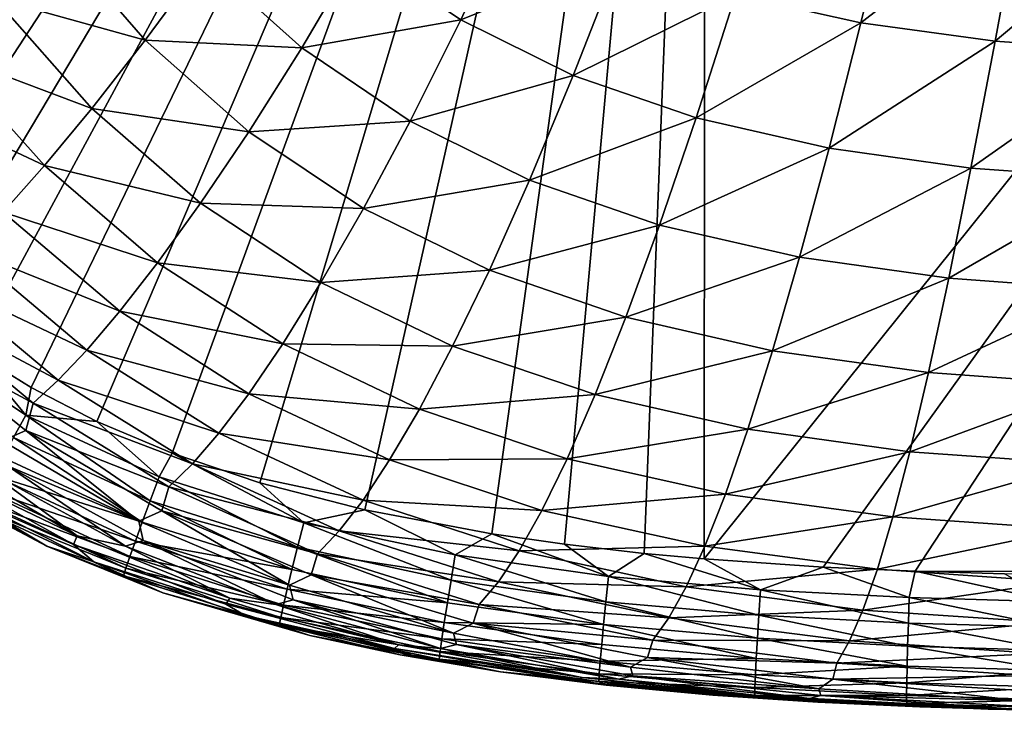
# Model space of a CAD drawing. Header units: metres. Extents: x -59 to 113, y -107 to 107.
# Tile 6 of 192: x -18.71 to -11.35, y -104.44 to -99.26. Entities that reach past the tile are written whole.
import ezdxf

# ---------------------------------------------------------------- set-up
doc = ezdxf.new("R2010")
doc.units = ezdxf.units.M
doc.layers.add('solid_20_382_333_XXX', color=7, linetype='CONTINUOUS')

msp = doc.modelspace()

# ---------------------------------------------------------------- linework, layer by layer
at = {"layer": 'solid_20_382_333_XXX'}
for points in [[(-21.346754, -98.883858, -22.821394), (-21.069719, -99.455544, -22.811794), (-13.589734, -91.607208, -22.789682)], [(-21.069719, -99.455544, -22.811794), (-20.781797, -99.948799, -22.802591), (-13.589734, -91.607208, -22.789682)], [(-20.781797, -99.948799, -22.802591), (-20.477776, -100.386093, -22.79353), (-13.589734, -91.607208, -22.789682)], [(-20.477776, -100.386093, -22.79353), (-20.156233, -100.777771, -22.784515), (-13.589734, -91.607208, -22.789682)], [(-20.156233, -100.777771, -22.784515), (-19.816126, -101.129669, -22.775496), (-13.589734, -91.607208, -22.789682)], [(-19.816126, -101.129669, -22.775496), (-19.454945, -101.446541, -22.766396), (-13.589734, -91.607208, -22.789682)], [(-19.454945, -101.446541, -22.766396), (-19.063408, -101.736862, -22.757), (-13.589734, -91.607208, -22.789682)], [(-19.063408, -101.736862, -22.757), (-18.628656, -102.007256, -22.747046), (-13.589734, -91.607208, -22.789682)], [(-18.628656, -102.007256, -22.747046), (-18.137821, -102.260834, -22.736307), (-13.589734, -91.607208, -22.789682)], [(-18.137821, -102.260834, -22.736307), (-17.574404, -102.498764, -22.724525), (-13.589734, -91.607208, -22.789682)], [(-17.574404, -102.498764, -22.724525), (-16.917431, -102.71981, -22.711411), (-13.589734, -91.607208, -22.789682)], [(-16.917431, -102.71981, -22.711411), (-16.133591, -102.92231, -22.696507), (-13.589734, -91.607208, -22.789682)], [(-16.133591, -102.92231, -22.696507), (-15.184902, -103.101196, -22.67938), (-13.589734, -91.607208, -22.789682)], [(-15.184902, -103.101196, -22.67938), (-14.640471, -103.178879, -22.669952), (-13.589734, -91.607208, -22.789682)], [(-14.640471, -103.178879, -22.669952), (-14.04415, -103.247078, -22.659937), (-13.589734, -91.607208, -22.789682)], [(-14.04415, -103.247078, -22.659937), (-13.596972, -103.288216, -22.652626), (-13.589734, -91.607208, -22.789682)], [(-13.589734, -91.607208, -22.789682), (-13.596972, -103.288216, -22.652626), (-4.686962, -92.191208, -22.700609)], [(-13.596972, -103.288216, -22.652626), (-12.707204, -103.348808, -22.63855), (-4.686962, -92.191208, -22.700609)], [(-12.707204, -103.348808, -22.63855), (-12.018589, -103.380112, -22.628063), (-4.686962, -92.191208, -22.700609)], [(-12.018589, -103.380112, -22.628063), (-4.715753, -103.392151, -22.535826), (-4.686962, -92.191208, -22.700609)], [(-12.165574, -98.223061, -57.964195), (-12.424232, -99.282196, -57.532497), (-13.361112, -99.072083, -57.555965)], [(-12.165574, -98.223061, -57.964195), (-11.224505, -98.346466, -57.950626), (-12.424232, -99.282196, -57.532497)], [(-15.013525, -98.392235, -57.620571), (-15.416411, -99.258163, -57.100258), (-16.178267, -98.741699, -57.145607)], [(-15.013525, -98.392235, -57.620571), (-14.225403, -98.777733, -57.58559), (-15.416411, -99.258163, -57.100258)], [(-11.224505, -98.346466, -57.950626), (-11.421206, -99.418945, -57.515488), (-12.424232, -99.282196, -57.532497)], [(-11.224505, -98.346466, -57.950626), (-10.226412, -98.414177, -57.942368), (-11.421206, -99.418945, -57.515488)], [(-10.226412, -98.414177, -57.942368), (-10.359139, -99.493996, -57.505066), (-11.421206, -99.418945, -57.515488)], [(-18.465448, -98.615044, -55.83934), (-17.774717, -99.410683, -55.78273), (-18.901411, -99.096825, -54.901325)], [(-17.334383, -98.812729, -56.560314), (-17.774717, -99.410683, -55.78273), (-18.465448, -98.615044, -55.83934)], [(-16.178267, -98.741699, -57.145607), (-16.604908, -99.468468, -56.507103), (-17.334383, -98.812729, -56.560314)], [(-16.178267, -98.741699, -57.145607), (-15.416411, -99.258163, -57.100258), (-16.604908, -99.468468, -56.507103)], [(-14.225403, -98.777733, -57.58559), (-14.575424, -99.673828, -57.059742), (-15.416411, -99.258163, -57.100258)], [(-14.225403, -98.777733, -57.58559), (-13.361112, -99.072083, -57.555965), (-14.575424, -99.673828, -57.059742)], [(-17.334383, -98.812729, -56.560314), (-16.604908, -99.468468, -56.507103), (-17.774717, -99.410683, -55.78273)], [(-13.361112, -99.072083, -57.555965), (-13.656331, -99.991547, -57.025539), (-14.575424, -99.673828, -57.059742)], [(-13.361112, -99.072083, -57.555965), (-12.424232, -99.282196, -57.532497), (-13.656331, -99.991547, -57.025539)], [(-18.901411, -99.096825, -54.901325), (-18.174412, -99.92038, -54.846493), (-19.285856, -99.501732, -53.789146)], [(-17.774717, -99.410683, -55.78273), (-18.174412, -99.92038, -54.846493), (-18.901411, -99.096825, -54.901325)], [(-15.416411, -99.258163, -57.100258), (-15.793527, -100.015633, -56.457664), (-16.604908, -99.468468, -56.507103)], [(-15.416411, -99.258163, -57.100258), (-14.575424, -99.673828, -57.059742), (-15.793527, -100.015633, -56.457664)], [(-12.424232, -99.282196, -57.532497), (-12.662976, -100.218506, -56.998531), (-13.656331, -99.991547, -57.025539)], [(-12.424232, -99.282196, -57.532497), (-11.421206, -99.418945, -57.515488), (-12.662976, -100.218506, -56.998531)], [(-17.774717, -99.410683, -55.78273), (-17.000734, -100.09626, -55.728001), (-18.174412, -99.92038, -54.846493)], [(-16.604908, -99.468468, -56.507103), (-17.000734, -100.09626, -55.728001), (-17.774717, -99.410683, -55.78273)], [(-11.421206, -99.418945, -57.515488), (-11.602023, -100.366226, -56.978985), (-12.662976, -100.218506, -56.998531)], [(-11.421206, -99.418945, -57.515488), (-10.359139, -99.493996, -57.505066), (-11.602023, -100.366226, -56.978985)], [(-19.285856, -99.501732, -53.789146), (-18.529341, -100.347023, -53.738731), (-19.617012, -99.835426, -52.492477)], [(-18.174412, -99.92038, -54.846493), (-18.529341, -100.347023, -53.738731), (-19.285856, -99.501732, -53.789146)], [(-16.604908, -99.468468, -56.507103), (-15.793527, -100.015633, -56.457664), (-17.000734, -100.09626, -55.728001)], [(-10.359139, -99.493996, -57.505066), (-10.480789, -100.447128, -56.96698), (-11.602023, -100.366226, -56.978985)], [(-14.575424, -99.673828, -57.059742), (-14.901311, -100.456223, -56.413624), (-15.793527, -100.015633, -56.457664)], [(-14.575424, -99.673828, -57.059742), (-13.656331, -99.991547, -57.025539), (-14.901311, -100.456223, -56.413624)], [(-18.529341, -100.347023, -53.738731), (-18.838173, -100.696823, -52.447948), (-19.617012, -99.835426, -52.492477)], [(-18.174412, -99.92038, -54.846493), (-17.36104, -100.629677, -54.793358), (-18.529341, -100.347023, -53.738731)], [(-17.000734, -100.09626, -55.728001), (-17.36104, -100.629677, -54.793358), (-18.174412, -99.92038, -54.846493)], [(-15.793527, -100.015633, -56.457664), (-16.1427, -100.668274, -55.677189), (-17.000734, -100.09626, -55.728001)], [(-15.793527, -100.015633, -56.457664), (-14.901311, -100.456223, -56.413624), (-16.1427, -100.668274, -55.677189)], [(-13.656331, -99.991547, -57.025539), (-13.929738, -100.79306, -56.376541), (-14.901311, -100.456223, -56.413624)], [(-13.656331, -99.991547, -57.025539), (-12.662976, -100.218506, -56.998531), (-13.929738, -100.79306, -56.376541)], [(-17.000734, -100.09626, -55.728001), (-16.1427, -100.668274, -55.677189), (-17.36104, -100.629677, -54.793358)], [(-12.662976, -100.218506, -56.998531), (-12.882981, -101.033623, -56.347317), (-13.929738, -100.79306, -56.376541)], [(-12.662976, -100.218506, -56.998531), (-11.602023, -100.366226, -56.978985), (-12.882981, -101.033623, -56.347317)], [(-18.529341, -100.347023, -53.738731), (-17.683064, -101.074463, -53.689682), (-18.838173, -100.696823, -52.447948)], [(-17.36104, -100.629677, -54.793358), (-17.683064, -101.074463, -53.689682), (-18.529341, -100.347023, -53.738731)], [(-11.602023, -100.366226, -56.978985), (-11.767915, -101.190079, -56.326176), (-12.882981, -101.033623, -56.347317)], [(-11.602023, -100.366226, -56.978985), (-10.480789, -100.447128, -56.96698), (-11.767915, -101.190079, -56.326176)], [(-14.901311, -100.456223, -56.413624), (-15.202271, -101.128792, -55.631939), (-16.1427, -100.668274, -55.677189)], [(-14.901311, -100.456223, -56.413624), (-13.929738, -100.79306, -56.376541), (-15.202271, -101.128792, -55.631939)], [(-10.480789, -100.447128, -56.96698), (-10.59203, -101.275543, -56.313148), (-11.767915, -101.190079, -56.326176)], [(-18.838173, -100.696823, -52.447948), (-17.966064, -101.437347, -52.404465), (-19.102804, -100.977455, -50.963306)], [(-17.683064, -101.074463, -53.689682), (-17.966064, -101.437347, -52.404465), (-18.838173, -100.696823, -52.447948)], [(-17.36104, -100.629677, -54.793358), (-16.461184, -101.221153, -54.743908), (-17.683064, -101.074463, -53.689682)], [(-16.1427, -100.668274, -55.677189), (-16.461184, -101.221153, -54.743908), (-17.36104, -100.629677, -54.793358)], [(-16.1427, -100.668274, -55.677189), (-15.202271, -101.128792, -55.631939), (-16.461184, -101.221153, -54.743908)], [(-13.929738, -100.79306, -56.376541), (-14.181497, -101.480705, -55.593838), (-15.202271, -101.128792, -55.631939)], [(-13.929738, -100.79306, -56.376541), (-12.882981, -101.033623, -56.347317), (-14.181497, -101.480705, -55.593838)], [(-19.102804, -100.977455, -50.963306), (-18.211876, -101.726532, -50.925961), (-19.328814, -101.198509, -49.274235)], [(-17.966064, -101.437347, -52.404465), (-18.211876, -101.726532, -50.925961), (-19.102804, -100.977455, -50.963306)], [(-12.882981, -101.033623, -56.347317), (-13.084959, -101.73185, -55.56377), (-14.181497, -101.480705, -55.593838)], [(-12.882981, -101.033623, -56.347317), (-11.767915, -101.190079, -56.326176), (-13.084959, -101.73185, -55.56377)], [(-17.683064, -101.074463, -53.689682), (-16.747492, -101.680504, -53.643829), (-17.966064, -101.437347, -52.404465)], [(-16.461184, -101.221153, -54.743908), (-16.747492, -101.680504, -53.643829), (-17.683064, -101.074463, -53.689682)], [(-15.202271, -101.128792, -55.631939), (-15.477139, -101.696999, -54.69976), (-16.461184, -101.221153, -54.743908)], [(-15.202271, -101.128792, -55.631939), (-14.181497, -101.480705, -55.593838), (-15.477139, -101.696999, -54.69976)], [(-19.328814, -101.198509, -49.274235), (-18.425413, -101.952087, -49.243126), (-19.52215, -101.369797, -47.370182)], [(-18.211876, -101.726532, -50.925961), (-18.425413, -101.952087, -49.243126), (-19.328814, -101.198509, -49.274235)], [(-11.767915, -101.190079, -56.326176), (-11.919775, -101.894958, -55.541958), (-13.084959, -101.73185, -55.56377)], [(-11.767915, -101.190079, -56.326176), (-10.59203, -101.275543, -56.313148), (-11.919775, -101.894958, -55.541958)], [(-16.461184, -101.221153, -54.743908), (-15.477139, -101.696999, -54.69976), (-16.747492, -101.680504, -53.643829)], [(-10.59203, -101.275543, -56.313148), (-10.693638, -101.983803, -55.528419), (-11.919775, -101.894958, -55.541958)], [(-19.52215, -101.369797, -47.370182), (-18.611906, -102.124283, -47.344986), (-19.579567, -101.60305, -45.238941)], [(-18.425413, -101.952087, -49.243126), (-18.611906, -102.124283, -47.344986), (-19.52215, -101.369797, -47.370182)], [(-17.966064, -101.437347, -52.404465), (-17.001537, -102.053604, -52.363625), (-18.211876, -101.726532, -50.925961)], [(-16.747492, -101.680504, -53.643829), (-17.001537, -102.053604, -52.363625), (-17.966064, -101.437347, -52.404465)], [(-14.181497, -101.480705, -55.593838), (-14.41159, -102.06031, -54.662449), (-15.477139, -101.696999, -54.69976)], [(-14.181497, -101.480705, -55.593838), (-13.084959, -101.73185, -55.56377), (-14.41159, -102.06031, -54.662449)], [(-19.579567, -101.60305, -45.238941), (-18.667395, -102.329445, -45.219452), (-18.841806, -102.405861, -42.863808)], [(-18.611906, -102.124283, -47.344986), (-18.667395, -102.329445, -45.219452), (-19.579567, -101.60305, -45.238941)], [(-18.668253, -102.214249, -22.765507), (-19.063408, -101.736862, -22.757), (-19.558006, -101.621178, -22.786276)], [(-18.668253, -102.214249, -22.765507), (-19.558006, -101.621178, -22.786276), (-18.759199, -102.380325, -22.823851)], [(-18.211876, -101.726532, -50.925961), (-17.225191, -102.349129, -50.890797), (-18.425413, -101.952087, -49.243126)], [(-17.001537, -102.053604, -52.363625), (-17.225191, -102.349129, -50.890797), (-18.211876, -101.726532, -50.925961)], [(-16.747492, -101.680504, -53.643829), (-15.725528, -102.16758, -53.602688), (-17.001537, -102.053604, -52.363625)], [(-15.477139, -101.696999, -54.69976), (-15.725528, -102.16758, -53.602688), (-16.747492, -101.680504, -53.643829)], [(-15.477139, -101.696999, -54.69976), (-14.41159, -102.06031, -54.662449), (-15.725528, -102.16758, -53.602688)], [(-18.668253, -102.214249, -22.765507), (-18.628656, -102.007256, -22.747046), (-19.063408, -101.736862, -22.757)], [(-13.084959, -101.73185, -55.56377), (-13.26959, -102.31926, -54.632862), (-14.41159, -102.06031, -54.662449)], [(-13.084959, -101.73185, -55.56377), (-11.919775, -101.894958, -55.541958), (-13.26959, -102.31926, -54.632862)], [(-11.919775, -101.894958, -55.541958), (-12.058572, -102.487137, -54.611248), (-13.26959, -102.31926, -54.632862)], [(-11.919775, -101.894958, -55.541958), (-10.693638, -101.983803, -55.528419), (-12.058572, -102.487137, -54.611248)], [(-18.668253, -102.214249, -22.765507), (-18.137821, -102.260834, -22.736307), (-18.628656, -102.007256, -22.747046)], [(-18.425413, -101.952087, -49.243126), (-17.422739, -102.577545, -49.213844), (-18.611906, -102.124283, -47.344986)], [(-17.225191, -102.349129, -50.890797), (-17.422739, -102.577545, -49.213844), (-18.425413, -101.952087, -49.243126)], [(-10.693638, -101.983803, -55.528419), (-10.78649, -102.5783, -54.597668), (-12.058572, -102.487137, -54.611248)], [(-17.001537, -102.053604, -52.363625), (-15.947977, -102.548286, -52.326782), (-17.225191, -102.349129, -50.890797)], [(-15.725528, -102.16758, -53.602688), (-15.947977, -102.548286, -52.326782), (-17.001537, -102.053604, -52.363625)], [(-14.41159, -102.06031, -54.662449), (-14.620463, -102.539009, -53.567703), (-15.725528, -102.16758, -53.602688)], [(-14.41159, -102.06031, -54.662449), (-13.26959, -102.31926, -54.632862), (-14.620463, -102.539009, -53.567703)], [(-18.611906, -102.124283, -47.344986), (-17.598715, -102.749496, -47.321377), (-18.667395, -102.329445, -45.219452)], [(-17.422739, -102.577545, -49.213844), (-17.598715, -102.749496, -47.321377), (-18.611906, -102.124283, -47.344986)], [(-15.725528, -102.16758, -53.602688), (-14.620463, -102.539009, -53.567703), (-15.947977, -102.548286, -52.326782)], [(-18.668253, -102.214249, -22.765507), (-18.759199, -102.380325, -22.823851), (-17.73772, -102.853058, -22.801985)], [(-17.670971, -102.675461, -22.744171), (-18.137821, -102.260834, -22.736307), (-18.668253, -102.214249, -22.765507)], [(-17.670971, -102.675461, -22.744171), (-18.668253, -102.214249, -22.765507), (-17.73772, -102.853058, -22.801985)], [(-17.670971, -102.675461, -22.744171), (-17.574404, -102.498764, -22.724525), (-18.137821, -102.260834, -22.736307)], [(-13.26959, -102.31926, -54.632862), (-13.437839, -102.803352, -53.539742), (-14.620463, -102.539009, -53.567703)], [(-13.26959, -102.31926, -54.632862), (-12.058572, -102.487137, -54.611248), (-13.437839, -102.803352, -53.539742)], [(-18.667395, -102.329445, -45.219452), (-17.822535, -103.006195, -42.850178), (-18.841806, -102.405861, -42.863808)], [(-18.759199, -102.380325, -22.823851), (-18.840727, -102.530907, -22.916681), (-17.797371, -103.014038, -22.894386)], [(-17.73772, -102.853058, -22.801985), (-18.759199, -102.380325, -22.823851), (-17.797371, -103.014038, -22.894386)], [(-18.667395, -102.329445, -45.219452), (-17.651697, -102.92968, -45.201443), (-17.822535, -103.006195, -42.850178)], [(-17.598715, -102.749496, -47.321377), (-17.651697, -102.92968, -45.201443), (-18.667395, -102.329445, -45.219452)], [(-17.225191, -102.349129, -50.890797), (-16.146408, -102.848244, -50.858944), (-17.422739, -102.577545, -49.213844)], [(-15.947977, -102.548286, -52.326782), (-16.146408, -102.848244, -50.858944), (-17.225191, -102.349129, -50.890797)], [(-18.841806, -102.405861, -42.863808), (-17.822535, -103.006195, -42.850178), (-18.804638, -102.591278, -40.264851)], [(-19.302187, -102.523567, -34.326275), (-18.283222, -103.11454, -34.321503), (-19.328197, -102.615425, -30.974997)], [(-18.938913, -102.640739, -37.42083), (-18.283222, -103.11454, -34.321503), (-19.302187, -102.523567, -34.326275)], [(-17.797371, -103.014038, -22.894386), (-18.840727, -102.530907, -22.916681), (-18.910917, -102.662354, -23.039869)], [(-16.590433, -103.017456, -22.722765), (-17.574404, -102.498764, -22.724525), (-17.670971, -102.675461, -22.744171)], [(-16.590433, -103.017456, -22.722765), (-16.917431, -102.71981, -22.711411), (-17.574404, -102.498764, -22.724525)], [(-14.620463, -102.539009, -53.567703), (-14.809148, -102.925018, -52.295227), (-15.947977, -102.548286, -52.326782)], [(-14.620463, -102.539009, -53.567703), (-13.437839, -102.803352, -53.539742), (-14.809148, -102.925018, -52.295227)], [(-12.058572, -102.487137, -54.611248), (-12.185452, -102.974388, -53.5191), (-13.437839, -102.803352, -53.539742)], [(-12.058572, -102.487137, -54.611248), (-10.78649, -102.5783, -54.597668), (-12.185452, -102.974388, -53.5191)], [(-18.804638, -102.591278, -40.264851), (-17.923643, -103.193291, -37.414337), (-18.938913, -102.640739, -37.42083)], [(-18.804638, -102.591278, -40.264851), (-17.789488, -103.150955, -40.255451), (-17.923643, -103.193291, -37.414337)], [(-17.822535, -103.006195, -42.850178), (-17.789488, -103.150955, -40.255451), (-18.804638, -102.591278, -40.264851)], [(-17.422739, -102.577545, -49.213844), (-16.324507, -103.078232, -49.187279), (-17.598715, -102.749496, -47.321377)], [(-16.146408, -102.848244, -50.858944), (-16.324507, -103.078232, -49.187279), (-17.422739, -102.577545, -49.213844)], [(-15.947977, -102.548286, -52.326782), (-14.809148, -102.925018, -52.295227), (-16.146408, -102.848244, -50.858944)], [(-10.78649, -102.5783, -54.597668), (-10.871584, -103.066971, -53.505924), (-12.185452, -102.974388, -53.5191)], [(-19.328197, -102.615425, -30.974997), (-18.311354, -103.18103, -30.97167), (-19.172426, -102.798012, -27.366608)], [(-18.283222, -103.11454, -34.321503), (-18.311354, -103.18103, -30.97167), (-19.328197, -102.615425, -30.974997)], [(-17.848524, -103.15451, -23.01725), (-18.910917, -102.662354, -23.039869), (-18.96784, -102.771042, -23.189283)], [(-18.938913, -102.640739, -37.42083), (-17.923643, -103.193291, -37.414337), (-18.283222, -103.11454, -34.321503)], [(-17.797371, -103.014038, -22.894386), (-18.910917, -102.662354, -23.039869), (-17.848524, -103.15451, -23.01725)], [(-17.670971, -102.675461, -22.744171), (-17.73772, -102.853058, -22.801985), (-16.637125, -103.201515, -22.780132)], [(-16.590433, -103.017456, -22.722765), (-17.670971, -102.675461, -22.744171), (-16.637125, -103.201515, -22.780132)], [(-17.598715, -102.749496, -47.321377), (-16.486135, -103.249176, -47.300014), (-17.651697, -102.92968, -45.201443)], [(-16.324507, -103.078232, -49.187279), (-16.486135, -103.249176, -47.300014), (-17.598715, -102.749496, -47.321377)], [(-16.590433, -103.017456, -22.722765), (-16.133591, -102.92231, -22.696507), (-16.917431, -102.71981, -22.711411)], [(-19.261219, -102.796486, -23.758135), (-18.509605, -103.193047, -23.742203), (-19.034212, -102.905632, -23.550272)], [(-19.172426, -102.798012, -27.366608), (-18.509605, -103.193047, -23.742203), (-19.261219, -102.796486, -23.758135)], [(-19.172426, -102.798012, -27.366608), (-18.159138, -103.30983, -27.364237), (-18.509605, -103.193047, -23.742203)], [(-18.311354, -103.18103, -30.97167), (-18.159138, -103.30983, -27.364237), (-19.172426, -102.798012, -27.366608)], [(-17.889776, -103.270607, -23.166445), (-18.96784, -102.771042, -23.189283), (-19.009581, -102.853348, -23.360794)], [(-17.848524, -103.15451, -23.01725), (-18.96784, -102.771042, -23.189283), (-17.889776, -103.270607, -23.166445)], [(-13.437839, -102.803352, -53.539742), (-13.591023, -103.192719, -52.269787), (-14.809148, -102.925018, -52.295227)], [(-13.437839, -102.803352, -53.539742), (-12.185452, -102.974388, -53.5191), (-13.591023, -103.192719, -52.269787)], [(-17.919731, -103.358444, -23.337845), (-19.009581, -102.853348, -23.360794), (-19.034212, -102.905632, -23.550272)], [(-18.509605, -103.193047, -23.742203), (-17.936985, -103.414131, -23.527321), (-19.034212, -102.905632, -23.550272)], [(-17.919731, -103.358444, -23.337845), (-19.034212, -102.905632, -23.550272), (-17.936985, -103.414131, -23.527321)], [(-17.889776, -103.270607, -23.166445), (-19.009581, -102.853348, -23.360794), (-17.919731, -103.358444, -23.337845)], [(-17.73772, -102.853058, -22.801985), (-17.797371, -103.014038, -22.894386), (-16.678652, -103.368332, -22.872162)], [(-16.637125, -103.201515, -22.780132), (-17.73772, -102.853058, -22.801985), (-16.678652, -103.368332, -22.872162)], [(-16.146408, -102.848244, -50.858944), (-14.979577, -103.227837, -50.831512), (-16.324507, -103.078232, -49.187279)], [(-14.809148, -102.925018, -52.295227), (-14.979577, -103.227837, -50.831512), (-16.146408, -102.848244, -50.858944)], [(-17.651697, -102.92968, -45.201443), (-16.697824, -103.483749, -42.838139), (-17.822535, -103.006195, -42.850178)], [(-17.651697, -102.92968, -45.201443), (-16.535683, -103.408043, -45.18531), (-16.697824, -103.483749, -42.838139)], [(-16.486135, -103.249176, -47.300014), (-16.535683, -103.408043, -45.18531), (-17.651697, -102.92968, -45.201443)], [(-15.457047, -103.258354, -22.701818), (-16.133591, -102.92231, -22.696507), (-16.590433, -103.017456, -22.722765)], [(-15.457047, -103.258354, -22.701818), (-15.184902, -103.101196, -22.67938), (-16.133591, -102.92231, -22.696507)], [(-14.809148, -102.925018, -52.295227), (-13.591023, -103.192719, -52.269787), (-14.979577, -103.227837, -50.831512)], [(-12.185452, -102.974388, -53.5191), (-12.301774, -103.365578, -52.250793), (-13.591023, -103.192719, -52.269787)], [(-12.185452, -102.974388, -53.5191), (-10.871584, -103.066971, -53.505924), (-12.301774, -103.365578, -52.250793)], [(-16.678652, -103.368332, -22.872162), (-17.797371, -103.014038, -22.894386), (-17.848524, -103.15451, -23.01725)], [(-17.822535, -103.006195, -42.850178), (-16.697824, -103.483749, -42.838139), (-17.789488, -103.150955, -40.255451)], [(-16.590433, -103.017456, -22.722765), (-16.637125, -103.201515, -22.780132), (-15.48837, -103.445847, -22.758835)], [(-15.457047, -103.258354, -22.701818), (-16.590433, -103.017456, -22.722765), (-15.48837, -103.445847, -22.758835)], [(-18.283222, -103.11454, -34.321503), (-17.142811, -103.5811, -34.31757), (-18.311354, -103.18103, -30.97167)], [(-17.923643, -103.193291, -37.414337), (-17.142811, -103.5811, -34.31757), (-18.283222, -103.11454, -34.321503)], [(-16.324507, -103.078232, -49.187279), (-15.134849, -103.458443, -49.16431), (-16.486135, -103.249176, -47.300014)], [(-14.979577, -103.227837, -50.831512), (-15.134849, -103.458443, -49.16431), (-16.324507, -103.078232, -49.187279)], [(-14.3105, -103.418739, -22.681931), (-15.184902, -103.101196, -22.67938), (-15.457047, -103.258354, -22.701818)], [(-14.3105, -103.418739, -22.681931), (-14.640471, -103.178879, -22.669952), (-15.184902, -103.101196, -22.67938)], [(-10.871584, -103.066971, -53.505924), (-10.950026, -103.45887, -52.238457), (-12.301774, -103.365578, -52.250793)], [(-18.509605, -103.193047, -23.742203), (-17.642527, -103.541634, -23.724575), (-17.936985, -103.414131, -23.527321)], [(-18.159138, -103.30983, -27.364237), (-17.642527, -103.541634, -23.724575), (-18.509605, -103.193047, -23.742203)], [(-18.311354, -103.18103, -30.97167), (-17.171694, -103.625938, -30.968948), (-18.159138, -103.30983, -27.364237)], [(-17.142811, -103.5811, -34.31757), (-17.171694, -103.625938, -30.968948), (-18.311354, -103.18103, -30.97167)], [(-17.789488, -103.150955, -40.255451), (-16.799011, -103.629929, -37.408859), (-17.923643, -103.193291, -37.414337)], [(-17.923643, -103.193291, -37.414337), (-16.799011, -103.629929, -37.408859), (-17.142811, -103.5811, -34.31757)], [(-16.714052, -103.513885, -22.994732), (-17.848524, -103.15451, -23.01725), (-17.889776, -103.270607, -23.166445)], [(-16.678652, -103.368332, -22.872162), (-17.848524, -103.15451, -23.01725), (-16.714052, -103.513885, -22.994732)], [(-17.789488, -103.150955, -40.255451), (-16.669594, -103.594398, -40.24733), (-16.799011, -103.629929, -37.408859)], [(-16.697824, -103.483749, -42.838139), (-16.669594, -103.594398, -40.24733), (-17.789488, -103.150955, -40.255451)], [(-16.637125, -103.201515, -22.780132), (-16.678652, -103.368332, -22.872162), (-15.51602, -103.615784, -22.850576)], [(-15.48837, -103.445847, -22.758835), (-16.637125, -103.201515, -22.780132), (-15.51602, -103.615784, -22.850576)], [(-13.591023, -103.192719, -52.269787), (-13.730986, -103.497131, -50.809212), (-14.979577, -103.227837, -50.831512)], [(-14.3105, -103.418739, -22.681931), (-14.04415, -103.247078, -22.659937), (-14.640471, -103.178879, -22.669952)], [(-13.591023, -103.192719, -52.269787), (-12.301774, -103.365578, -52.250793), (-13.730986, -103.497131, -50.809212)], [(-16.742353, -103.634155, -23.143717), (-17.889776, -103.270607, -23.166445), (-17.919731, -103.358444, -23.337845)], [(-16.714052, -103.513885, -22.994732), (-17.889776, -103.270607, -23.166445), (-16.742353, -103.634155, -23.143717)], [(-16.486135, -103.249176, -47.300014), (-15.278175, -103.628021, -47.281525), (-16.535683, -103.408043, -45.18531)], [(-15.134849, -103.458443, -49.16431), (-15.278175, -103.628021, -47.281525), (-16.486135, -103.249176, -47.300014)], [(-15.457047, -103.258354, -22.701818), (-15.48837, -103.445847, -22.758835), (-14.330592, -103.607925, -22.738686)], [(-14.3105, -103.418739, -22.681931), (-15.457047, -103.258354, -22.701818), (-14.330592, -103.607925, -22.738686)], [(-14.979577, -103.227837, -50.831512), (-13.730986, -103.497131, -50.809212), (-15.134849, -103.458443, -49.16431)], [(-13.176175, -103.51886, -22.663383), (-14.04415, -103.247078, -22.659937), (-14.3105, -103.418739, -22.681931)], [(-13.176175, -103.51886, -22.663383), (-13.596972, -103.288216, -22.652626), (-14.04415, -103.247078, -22.659937)], [(-18.159138, -103.30983, -27.364237), (-17.027712, -103.710617, -27.362257), (-17.642527, -103.541634, -23.724575)], [(-17.171694, -103.625938, -30.968948), (-17.027712, -103.710617, -27.362257), (-18.159138, -103.30983, -27.364237)], [(-13.176175, -103.51886, -22.663383), (-12.707204, -103.348808, -22.63855), (-13.596972, -103.288216, -22.652626)], [(-12.063324, -103.577408, -22.646147), (-12.707204, -103.348808, -22.63855), (-13.176175, -103.51886, -22.663383)], [(-12.063324, -103.577408, -22.646147), (-12.018589, -103.380112, -22.628063), (-12.707204, -103.348808, -22.63855)], [(-16.76259, -103.725105, -23.314995), (-17.919731, -103.358444, -23.337845), (-17.936985, -103.414131, -23.527321)], [(-17.642527, -103.541634, -23.724575), (-16.773798, -103.782707, -23.50444), (-17.936985, -103.414131, -23.527321)], [(-16.76259, -103.725105, -23.314995), (-17.936985, -103.414131, -23.527321), (-16.773798, -103.782707, -23.50444)], [(-16.742353, -103.634155, -23.143717), (-17.919731, -103.358444, -23.337845), (-16.76259, -103.725105, -23.314995)], [(-15.51602, -103.615784, -22.850576), (-16.678652, -103.368332, -22.872162), (-16.714052, -103.513885, -22.994732)], [(-16.535683, -103.408043, -45.18531), (-15.47085, -103.844032, -42.827877), (-16.697824, -103.483749, -42.838139)], [(-16.535683, -103.408043, -45.18531), (-15.322946, -103.769547, -45.171429), (-15.47085, -103.844032, -42.827877)], [(-15.278175, -103.628021, -47.281525), (-15.322946, -103.769547, -45.171429), (-16.535683, -103.408043, -45.18531)], [(-14.3105, -103.418739, -22.681931), (-14.330592, -103.607925, -22.738686), (-13.188335, -103.708832, -22.71995)], [(-13.176175, -103.51886, -22.663383), (-14.3105, -103.418739, -22.681931), (-13.188335, -103.708832, -22.71995)], [(-12.301774, -103.365578, -52.250793), (-12.409147, -103.6707, -50.792393), (-13.730986, -103.497131, -50.809212)], [(-12.301774, -103.365578, -52.250793), (-10.950026, -103.45887, -52.238457), (-12.409147, -103.6707, -50.792393)], [(-10.980013, -103.60836, -22.630224), (-12.018589, -103.380112, -22.628063), (-12.063324, -103.577408, -22.646147)], [(-12.018589, -103.380112, -22.628063), (-11.351569, -103.400238, -22.618235), (-4.715753, -103.392151, -22.535826)], [(-10.980013, -103.60836, -22.630224), (-11.351569, -103.400238, -22.618235), (-12.018589, -103.380112, -22.628063)], [(-16.697824, -103.483749, -42.838139), (-15.47085, -103.844032, -42.827877), (-16.669594, -103.594398, -40.24733)], [(-15.48837, -103.445847, -22.758835), (-15.51602, -103.615784, -22.850576), (-14.348109, -103.779396, -22.830214)], [(-14.330592, -103.607925, -22.738686), (-15.48837, -103.445847, -22.758835), (-14.348109, -103.779396, -22.830214)], [(-15.134849, -103.458443, -49.16431), (-13.86024, -103.72776, -49.145515), (-15.278175, -103.628021, -47.281525)], [(-13.730986, -103.497131, -50.809212), (-13.86024, -103.72776, -49.145515), (-15.134849, -103.458443, -49.16431)], [(-13.730986, -103.497131, -50.809212), (-12.409147, -103.6707, -50.792393), (-13.86024, -103.72776, -49.145515)], [(-10.950026, -103.45887, -52.238457), (-11.023023, -103.76416, -50.781284), (-12.409147, -103.6707, -50.792393)], [(-17.642527, -103.541634, -23.724575), (-16.545723, -103.860268, -23.703394), (-16.773798, -103.782707, -23.50444)], [(-17.027712, -103.710617, -27.362257), (-16.545723, -103.860268, -23.703394), (-17.642527, -103.541634, -23.724575)], [(-15.539365, -103.764046, -22.972918), (-16.714052, -103.513885, -22.994732), (-16.742353, -103.634155, -23.143717)], [(-15.51602, -103.615784, -22.850576), (-16.714052, -103.513885, -22.994732), (-15.539365, -103.764046, -22.972918)], [(-13.176175, -103.51886, -22.663383), (-13.188335, -103.708832, -22.71995), (-12.069963, -103.767754, -22.702574)], [(-12.063324, -103.577408, -22.646147), (-13.176175, -103.51886, -22.663383), (-12.069963, -103.767754, -22.702574)], [(-17.142811, -103.5811, -34.31757), (-15.882627, -103.930527, -34.314404), (-17.171694, -103.625938, -30.968948)], [(-17.171694, -103.625938, -30.968948), (-15.910544, -103.95784, -30.966766), (-17.027712, -103.710617, -27.362257)], [(-15.882627, -103.930527, -34.314404), (-15.910544, -103.95784, -30.966766), (-17.171694, -103.625938, -30.968948)], [(-16.799011, -103.629929, -37.408859), (-15.882627, -103.930527, -34.314404), (-17.142811, -103.5811, -34.31757)], [(-16.669594, -103.594398, -40.24733), (-15.567208, -103.956993, -37.404354), (-16.799011, -103.629929, -37.408859)], [(-16.799011, -103.629929, -37.408859), (-15.567208, -103.956993, -37.404354), (-15.882627, -103.930527, -34.314404)], [(-15.557767, -103.886528, -23.121742), (-16.742353, -103.634155, -23.143717), (-16.76259, -103.725105, -23.314995)], [(-15.539365, -103.764046, -22.972918), (-16.742353, -103.634155, -23.143717), (-15.557767, -103.886528, -23.121742)], [(-16.669594, -103.594398, -40.24733), (-15.447611, -103.927452, -40.240524), (-15.567208, -103.956993, -37.404354)], [(-15.47085, -103.844032, -42.827877), (-15.447611, -103.927452, -40.240524), (-16.669594, -103.594398, -40.24733)], [(-14.348109, -103.779396, -22.830214), (-15.51602, -103.615784, -22.850576), (-15.539365, -103.764046, -22.972918)], [(-15.278175, -103.628021, -47.281525), (-13.981361, -103.895905, -47.266338), (-15.322946, -103.769547, -45.171429)], [(-13.86024, -103.72776, -49.145515), (-13.981361, -103.895905, -47.266338), (-15.278175, -103.628021, -47.281525)], [(-14.330592, -103.607925, -22.738686), (-14.348109, -103.779396, -22.830214), (-13.198706, -103.88102, -22.811329)], [(-13.188335, -103.708832, -22.71995), (-14.330592, -103.607925, -22.738686), (-13.198706, -103.88102, -22.811329)], [(-12.063324, -103.577408, -22.646147), (-12.069963, -103.767754, -22.702574), (-10.982971, -103.798904, -22.68655)], [(-10.980013, -103.60836, -22.630224), (-12.063324, -103.577408, -22.646147), (-10.982971, -103.798904, -22.68655)], [(-17.027712, -103.710617, -27.362257), (-15.779464, -104.008057, -27.360645), (-16.545723, -103.860268, -23.703394)], [(-15.910544, -103.95784, -30.966766), (-15.779464, -104.008057, -27.360645), (-17.027712, -103.710617, -27.362257)], [(-12.409147, -103.6707, -50.792393), (-12.509489, -103.901024, -49.13121), (-13.86024, -103.72776, -49.145515)], [(-13.188335, -103.708832, -22.71995), (-13.198706, -103.88102, -22.811329), (-12.075366, -103.940285, -22.793854)], [(-12.069963, -103.767754, -22.702574), (-13.188335, -103.708832, -22.71995), (-12.075366, -103.940285, -22.793854)], [(-12.409147, -103.6707, -50.792393), (-11.023023, -103.76416, -50.781284), (-12.509489, -103.901024, -49.13121)], [(-15.570595, -103.979141, -23.292927), (-16.76259, -103.725105, -23.314995), (-16.773798, -103.782707, -23.50444)], [(-15.86885, -104.005341, -23.69092), (-15.577211, -104.037766, -23.482347), (-16.773798, -103.782707, -23.50444)], [(-15.570595, -103.979141, -23.292927), (-16.773798, -103.782707, -23.50444), (-15.577211, -104.037766, -23.482347)], [(-16.545723, -103.860268, -23.703394), (-15.86885, -104.005341, -23.69092), (-16.773798, -103.782707, -23.50444)], [(-15.557767, -103.886528, -23.121742), (-16.76259, -103.725105, -23.314995), (-15.570595, -103.979141, -23.292927)], [(-14.362663, -103.929001, -22.952394), (-15.539365, -103.764046, -22.972918), (-15.557767, -103.886528, -23.121742)], [(-14.348109, -103.779396, -22.830214), (-15.539365, -103.764046, -22.972918), (-14.362663, -103.929001, -22.952394)], [(-15.322946, -103.769547, -45.171429), (-14.147997, -104.097679, -42.819515), (-15.47085, -103.844032, -42.827877)], [(-15.322946, -103.769547, -45.171429), (-14.020002, -104.024574, -45.160049), (-14.147997, -104.097679, -42.819515)], [(-13.981361, -103.895905, -47.266338), (-14.020002, -104.024574, -45.160049), (-15.322946, -103.769547, -45.171429)], [(-14.348109, -103.779396, -22.830214), (-14.362663, -103.929001, -22.952394), (-13.207067, -104.031258, -22.933405)], [(-13.198706, -103.88102, -22.811329), (-14.348109, -103.779396, -22.830214), (-13.207067, -104.031258, -22.933405)], [(-13.86024, -103.72776, -49.145515), (-12.509489, -103.901024, -49.13121), (-13.981361, -103.895905, -47.266338)], [(-11.023023, -103.76416, -50.781284), (-11.091874, -103.994133, -49.121613), (-12.509489, -103.901024, -49.13121)], [(-12.069963, -103.767754, -22.702574), (-12.075366, -103.940285, -22.793854), (-10.985071, -103.971619, -22.777763)], [(-10.982971, -103.798904, -22.68655), (-12.069963, -103.767754, -22.702574), (-10.985071, -103.971619, -22.777763)], [(-15.779464, -104.008057, -27.360645), (-15.86885, -104.005341, -23.69092), (-16.545723, -103.860268, -23.703394)], [(-15.47085, -103.844032, -42.827877), (-14.147997, -104.097679, -42.819515), (-15.447611, -103.927452, -40.240524)], [(-15.882627, -103.930527, -34.314404), (-14.508456, -104.1745, -34.311932), (-15.910544, -103.95784, -30.966766)], [(-15.567208, -103.956993, -37.404354), (-14.508456, -104.1745, -34.311932), (-15.882627, -103.930527, -34.314404)], [(-14.373857, -104.052597, -23.101109), (-15.557767, -103.886528, -23.121742), (-15.570595, -103.979141, -23.292927)], [(-15.447611, -103.927452, -40.240524), (-14.23456, -104.185898, -37.40078), (-15.567208, -103.956993, -37.404354)], [(-14.362663, -103.929001, -22.952394), (-15.557767, -103.886528, -23.121742), (-14.373857, -104.052597, -23.101109)], [(-15.447611, -103.927452, -40.240524), (-14.129958, -104.161201, -40.235039), (-14.23456, -104.185898, -37.40078)], [(-14.147997, -104.097679, -42.819515), (-14.129958, -104.161201, -40.235039), (-15.447611, -103.927452, -40.240524)], [(-13.207067, -104.031258, -22.933405), (-14.362663, -103.929001, -22.952394), (-14.373857, -104.052597, -23.101109)], [(-13.981361, -103.895905, -47.266338), (-12.604744, -104.067917, -47.2547), (-14.020002, -104.024574, -45.160049)], [(-12.509489, -103.901024, -49.13121), (-12.604744, -104.067917, -47.2547), (-13.981361, -103.895905, -47.266338)], [(-13.198706, -103.88102, -22.811329), (-13.207067, -104.031258, -22.933405), (-12.079432, -104.09082, -22.915863)], [(-12.075366, -103.940285, -22.793854), (-13.198706, -103.88102, -22.811329), (-12.079432, -104.09082, -22.915863)], [(-12.509489, -103.901024, -49.13121), (-11.091874, -103.994133, -49.121613), (-12.604744, -104.067917, -47.2547)], [(-15.910544, -103.95784, -30.966766), (-14.533806, -104.188782, -30.965071), (-15.779464, -104.008057, -27.360645)], [(-14.508456, -104.1745, -34.311932), (-14.533806, -104.188782, -30.965071), (-15.910544, -103.95784, -30.966766)], [(-15.86885, -104.005341, -23.69092), (-15.11906, -104.130951, -23.677605), (-15.577211, -104.037766, -23.482347)], [(-15.779464, -104.008057, -27.360645), (-15.11906, -104.130951, -23.677605), (-15.86885, -104.005341, -23.69092)], [(-15.779464, -104.008057, -27.360645), (-14.42084, -104.214333, -27.359377), (-15.11906, -104.130951, -23.677605)], [(-14.533806, -104.188782, -30.965071), (-14.42084, -104.214333, -27.359377), (-15.779464, -104.008057, -27.360645)], [(-14.381303, -104.146042, -23.272234), (-15.570595, -103.979141, -23.292927), (-15.577211, -104.037766, -23.482347)], [(-14.373857, -104.052597, -23.101109), (-15.570595, -103.979141, -23.292927), (-14.381303, -104.146042, -23.272234)], [(-15.567208, -103.956993, -37.404354), (-14.23456, -104.185898, -37.40078), (-14.508456, -104.1745, -34.311932)], [(-11.091874, -103.994133, -49.121613), (-11.157887, -104.160194, -47.24678), (-12.604744, -104.067917, -47.2547)], [(-12.075366, -103.940285, -22.793854), (-12.079432, -104.09082, -22.915863), (-10.986291, -104.122307, -22.899734)], [(-10.985071, -103.971619, -22.777763), (-12.075366, -103.940285, -22.793854), (-10.986291, -104.122307, -22.899734)], [(-15.11906, -104.130951, -23.677605), (-14.384605, -104.205193, -23.461653), (-15.577211, -104.037766, -23.482347)], [(-14.381303, -104.146042, -23.272234), (-15.577211, -104.037766, -23.482347), (-14.384605, -104.205193, -23.461653)], [(-13.213195, -104.15538, -23.082052), (-14.373857, -104.052597, -23.101109), (-14.381303, -104.146042, -23.272234)], [(-13.207067, -104.031258, -22.933405), (-14.373857, -104.052597, -23.101109), (-13.213195, -104.15538, -23.082052)], [(-14.020002, -104.024574, -45.160049), (-12.738401, -104.259758, -42.813095), (-14.147997, -104.097679, -42.819515)], [(-14.020002, -104.024574, -45.160049), (-12.635754, -104.187874, -45.151306), (-12.738401, -104.259758, -42.813095)], [(-12.604744, -104.067917, -47.2547), (-12.635754, -104.187874, -45.151306), (-14.020002, -104.024574, -45.160049)], [(-12.079432, -104.09082, -22.915863), (-13.207067, -104.031258, -22.933405), (-13.213195, -104.15538, -23.082052)], [(-12.604744, -104.067917, -47.2547), (-11.157887, -104.160194, -47.24678), (-12.635754, -104.187874, -45.151306)], [(-15.11906, -104.130951, -23.677605), (-14.329677, -104.231239, -23.664137), (-14.384605, -104.205193, -23.461653)], [(-14.42084, -104.214333, -27.359377), (-14.329677, -104.231239, -23.664137), (-15.11906, -104.130951, -23.677605)], [(-13.216869, -104.249229, -23.253157), (-14.381303, -104.146042, -23.272234), (-14.384605, -104.205193, -23.461653)], [(-13.213195, -104.15538, -23.082052), (-14.381303, -104.146042, -23.272234), (-13.216869, -104.249229, -23.253157)], [(-14.147997, -104.097679, -42.819515), (-12.738401, -104.259758, -42.813095), (-14.129958, -104.161201, -40.235039)], [(-12.082056, -104.215179, -23.064482), (-13.213195, -104.15538, -23.082052), (-13.216869, -104.249229, -23.253157)], [(-12.079432, -104.09082, -22.915863), (-13.213195, -104.15538, -23.082052), (-12.082056, -104.215179, -23.064482)], [(-10.986291, -104.122307, -22.899734), (-12.079432, -104.09082, -22.915863), (-12.082056, -104.215179, -23.064482)], [(-10.986291, -104.122307, -22.899734), (-12.082056, -104.215179, -23.064482), (-10.986602, -104.246796, -23.048346)], [(-14.508456, -104.1745, -34.311932), (-13.030119, -104.329048, -34.310081), (-14.533806, -104.188782, -30.965071)], [(-14.533806, -104.188782, -30.965071), (-13.05122, -104.334511, -30.96381), (-14.42084, -104.214333, -27.359377)], [(-13.030119, -104.329048, -34.310081), (-13.05122, -104.334511, -30.96381), (-14.533806, -104.188782, -30.965071)], [(-14.23456, -104.185898, -37.40078), (-13.030119, -104.329048, -34.310081), (-14.508456, -104.1745, -34.311932)], [(-14.42084, -104.214333, -27.359377), (-12.960937, -104.343941, -27.358421), (-14.329677, -104.231239, -23.664137)], [(-13.05122, -104.334511, -30.96381), (-12.960937, -104.343941, -27.358421), (-14.42084, -104.214333, -27.359377)], [(-13.532251, -104.305893, -23.651073), (-13.217868, -104.308632, -23.442593), (-14.384605, -104.205193, -23.461653)], [(-13.216869, -104.249229, -23.253157), (-14.384605, -104.205193, -23.461653), (-13.217868, -104.308632, -23.442593)], [(-14.329677, -104.231239, -23.664137), (-13.532251, -104.305893, -23.651073), (-14.384605, -104.205193, -23.461653)], [(-12.960937, -104.343941, -27.358421), (-13.532251, -104.305893, -23.651073), (-14.329677, -104.231239, -23.664137)], [(-14.129958, -104.161201, -40.235039), (-12.809954, -104.331146, -37.398071), (-14.23456, -104.185898, -37.40078)], [(-14.23456, -104.185898, -37.40078), (-12.809954, -104.331146, -37.398071), (-13.030119, -104.329048, -34.310081)], [(-14.129958, -104.161201, -40.235039), (-12.725364, -104.309982, -40.230854), (-12.809954, -104.331146, -37.398071)], [(-12.738401, -104.259758, -42.813095), (-12.725364, -104.309982, -40.230854), (-14.129958, -104.161201, -40.235039)], [(-12.082056, -104.215179, -23.064482), (-13.216869, -104.249229, -23.253157), (-12.083135, -104.309189, -23.235588)], [(-12.635754, -104.187874, -45.151306), (-11.251863, -104.346291, -42.808651), (-12.738401, -104.259758, -42.813095)], [(-11.157887, -104.160194, -47.24678), (-11.179684, -104.275192, -45.145302), (-12.635754, -104.187874, -45.151306)], [(-12.635754, -104.187874, -45.151306), (-11.179684, -104.275192, -45.145302), (-11.251863, -104.346291, -42.808651)], [(-10.986602, -104.246796, -23.048346), (-12.082056, -104.215179, -23.064482), (-12.083135, -104.309189, -23.235588)], [(-13.532251, -104.305893, -23.651073), (-12.746844, -104.358353, -23.6387), (-13.217868, -104.308632, -23.442593)], [(-12.960937, -104.343941, -27.358421), (-12.746844, -104.358353, -23.6387), (-13.532251, -104.305893, -23.651073)], [(-12.083135, -104.309189, -23.235588), (-13.216869, -104.249229, -23.253157), (-13.217868, -104.308632, -23.442593)], [(-12.738401, -104.259758, -42.813095), (-11.251863, -104.346291, -42.808651), (-12.725364, -104.309982, -40.230854)], [(-10.986602, -104.246796, -23.048346), (-12.083135, -104.309189, -23.235588), (-10.985981, -104.340897, -23.219471)], [(-12.746844, -104.358353, -23.6387), (-12.082564, -104.368668, -23.425058), (-13.217868, -104.308632, -23.442593)], [(-12.083135, -104.309189, -23.235588), (-13.217868, -104.308632, -23.442593), (-12.082564, -104.368668, -23.425058)], [(-13.030119, -104.329048, -34.310081), (-11.458376, -104.410965, -34.308796), (-13.05122, -104.334511, -30.96381)], [(-13.05122, -104.334511, -30.96381), (-11.473552, -104.411469, -30.962933), (-12.960937, -104.343941, -27.358421)], [(-11.458376, -104.410965, -34.308796), (-11.473552, -104.411469, -30.962933), (-13.05122, -104.334511, -30.96381)], [(-12.809954, -104.331146, -37.398071), (-11.458376, -104.410965, -34.308796), (-13.030119, -104.329048, -34.310081)], [(-12.960937, -104.343941, -27.358421), (-11.41008, -104.412102, -27.357756), (-12.746844, -104.358353, -23.6387)], [(-11.473552, -104.411469, -30.962933), (-11.41008, -104.412102, -27.357756), (-12.960937, -104.343941, -27.358421)], [(-12.725364, -104.309982, -40.230854), (-11.303196, -104.40815, -37.396183), (-12.809954, -104.331146, -37.398071)], [(-12.809954, -104.331146, -37.398071), (-11.303196, -104.40815, -37.396183), (-11.458376, -104.410965, -34.308796)], [(-12.746844, -104.358353, -23.6387), (-11.984483, -104.393272, -23.627136), (-12.082564, -104.368668, -23.425058)], [(-11.41008, -104.412102, -27.357756), (-11.984483, -104.393272, -23.627136), (-12.746844, -104.358353, -23.6387)], [(-12.725364, -104.309982, -40.230854), (-11.243372, -104.389061, -40.227943), (-11.303196, -104.40815, -37.396183)], [(-11.251863, -104.346291, -42.808651), (-11.243372, -104.389061, -40.227943), (-12.725364, -104.309982, -40.230854)], [(-10.985981, -104.340897, -23.219471), (-12.083135, -104.309189, -23.235588), (-12.082564, -104.368668, -23.425058)], [(-10.985981, -104.340897, -23.219471), (-12.082564, -104.368668, -23.425058), (-10.984404, -104.400421, -23.408985)], [(-11.255058, -104.415245, -23.616461), (-10.984404, -104.400421, -23.408985), (-12.082564, -104.368668, -23.425058)], [(-11.984483, -104.393272, -23.627136), (-11.255058, -104.415245, -23.616461), (-12.082564, -104.368668, -23.425058)], [(-11.41008, -104.412102, -27.357756), (-11.255058, -104.415245, -23.616461), (-11.984483, -104.393272, -23.627136)], [(-11.458376, -104.410965, -34.308796), (-9.810605, -104.442131, -34.308041), (-11.473552, -104.411469, -30.962933)], [(-11.473552, -104.411469, -30.962933), (-9.818623, -104.440659, -30.962418), (-11.41008, -104.412102, -27.357756)], [(-9.810605, -104.442131, -34.308041), (-9.818623, -104.440659, -30.962418), (-11.473552, -104.411469, -30.962933)], [(-11.303196, -104.40815, -37.396183), (-9.810605, -104.442131, -34.308041), (-11.458376, -104.410965, -34.308796)], [(-11.41008, -104.412102, -27.357756), (-9.785646, -104.437927, -27.357363), (-11.255058, -104.415245, -23.616461)], [(-9.818623, -104.440659, -30.962418), (-9.785646, -104.437927, -27.357363), (-11.41008, -104.412102, -27.357756)]]:
    msp.add_3dface(points, dxfattribs=at)

doc.saveas('drawing.dxf')
